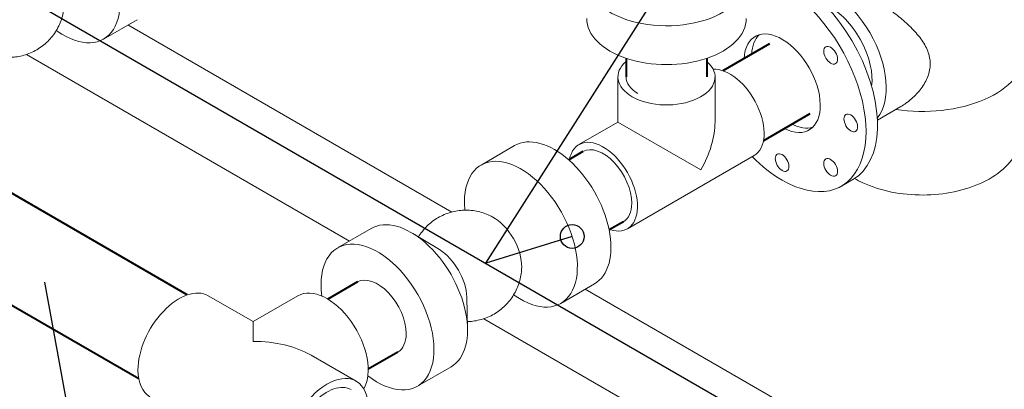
# Model space of a CAD drawing. Extents: x 4114239 to 5838486, y 780458 to 1383318.
# Tile 31 of 231: x 4339862 to 4342633, y 1006816 to 1007855. Entities that reach past the tile are written whole.
import ezdxf

# ---------------------------------------------------------------- set-up
doc = ezdxf.new("R2010")
doc.units = 0
doc.header["$MEASUREMENT"] = 0

msp = doc.modelspace()

# ---------------------------------------------------------------- linework, layer by layer
for p, q in [((4341173.9962, 1007170.1291), (4341682.4928, 1007967.5808, 0)), ((4341417.0456, 1007245.5452, 0), (4341173.9962, 1007170.1291))]:
    msp.add_line(p, q)
at = {"color": 0, "linetype": 'Continuous', "lineweight": 0, "extrusion": (5.55112e-17, 0.816497, 0.57735)}
for p, q in [((4340192.4307, 1007855.1745, 0), (4340097.9947, 1007800.6518, 0)), ((4340166.875, 1007840.4199, 0), (4341078.1393, 1007314.3013)), ((4339964.9332, 1007824.3626), (4339981.2142, 1007814.4329, 0)), ((4340790.142, 1007232.7463, 0), (4339881.2654, 1007757.4864)), ((4341545.8327, 1007694.2439), (4341545.8327, 1007567.4039)), ((4341819.0086, 1007694.2439, 0), (4341819.0086, 1007567.4039, 0)), ((4342341.7141, 1007611.1287, 0), (4342275.8295, 1007573.0902)), ((4341545.8327, 1007567.4039), (4341435.986, 1007503.9839)), ((4341545.8327, 1007567.4039, 0), (4341779.003, 1007432.783, 0)), ((4341254.9363, 1007501.0954, 0), (4341160.5003, 1007446.5728)), ((4341928.8553, 1007473.1057), (4341572.574, 1007267.4066, 0)), ((4342174.8061, 1007387.2902, 0), (4342207.0002, 1007405.8775, 0)), ((4341114.5037, 1007319.4827), (4341114.0448, 1007338.5473, 0)), ((4340851.4369, 1007268.135, 0), (4340757.0009, 1007213.6123)), ((4341043.2459, 1007208.5943, 0), (4340968.2174, 1007254.3539, 0)), ((4341479.5476, 1007112.0571, 0), (4341385.1116, 1007057.5345)), ((4341453.992, 1007097.3026, 0), (4342375.1659, 1006565.4626, 0)), ((4340392.7245, 1007078.9646), (4340518.9602, 1007006.0824, 0)), ((4340518.9602, 1007006.0824, 0), (4340645.1959, 1007078.9646)), ((4341120.389, 1007074.9784), (4341122.5038, 1006987.1221, 0)), ((4341252.0501, 1007081.2453), (4341268.3311, 1007071.3156)), ((4340518.9602, 1006950.6489, 0), (4340518.9602, 1007006.0824, 0)), ((4342077.8396, 1006489.2937), (4341168.3824, 1007014.3691)), ((4340682.8658, 1006911.4515, 0), (4340809.1015, 1006838.5693)), ((4341076.0483, 1006879.0967, 0), (4340981.6123, 1006824.574))]:
    msp.add_line(p, q, dxfattribs=at)
at = {"linetype": 'Continuous', "lineweight": 40, "extrusion": (5.55112e-17, 0.816497, 0.57735)}
for p, q in [((4341972.4163, 1007787.4057), (4341841.4006, 1007711.7638, 0)), ((4341568.6278, 1007746.7544, 0), (4341568.6179, 1007694.2535, 0)), ((4341796.2745, 1007746.7261, 0), (4341796.2646, 1007694.2249, 0)), ((4342086.2396, 1007590.2579, 0), (4341955.2239, 1007514.616, 0)), ((4340333.7645, 1007081.4615), (4339525.7105, 1007547.9917)), ((4341447.3683, 1007484.2691, 0), (4341407.1478, 1007461.0478, 0)), ((4340197.1766, 1006844.8842), (4339389.1225, 1007311.4144)), ((4341561.1916, 1007287.1213), (4341520.9711, 1007263.9)), ((4340812.3949, 1007117.667, 0), (4340729.2058, 1007069.6378, 0)), ((4340926.2182, 1006920.5193), (4340843.0292, 1006872.49, 0))]:
    msp.add_line(p, q, dxfattribs=at)
at = {"color": 7, "lineweight": 25, "ltscale": 1000}
for points in [[(4338712.4852, 1008160.5455), (4339458.5447, 1008160.5455), (4342453.0015, 1006431.695), (4342453.0015, 1006431.695)], [(4340025.9942, 1006130.8047), (4340113.5023, 1006130.8047), (4339932.631, 1007117.5327)]]:
    msp.add_lwpolyline(points, dxfattribs=at)
msp.add_circle((4341417.0456, 1007245.5452, 0), 33.3336)
at = {"color": 0, "linetype": 'Continuous', "lineweight": 0, "extrusion": (-7.43708e-18, 1.23904e-16, -1)}
for centre, major_axis, start_param, end_param in [((4339985.689, 1007995.1709, 0), (-112.3057, 194.5191), 5.497787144, 10.238354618), ((4341367.242, 1007306.5763, 0), (-112.3057, 194.5191), 0, 3.141592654), ((4341272.8059, 1007252.0536, 0), (-112.3057, 194.5191), 5.497787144, 10.238354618), ((4341272.8059, 1007252.0536, 0), (-112.3057, 194.5191), 5.46960865, 5.497787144), ((4340963.7426, 1007073.6158), (-112.3057, 194.5191), 0, 3.141592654), ((4341195.5401, 1007207.4442), (-56.1528, 97.2596), 0.758760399, 2.382832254), ((4340869.3066, 1007019.0932), (-112.3057, 194.5191), 5.497787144, 10.381952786), ((4341041.0084, 1007118.2253, 0), (-56.1528, 97.2596), 0.813576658, 2.328015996), ((4340869.3066, 1007019.0932), (-112.3057, 194.5191), 5.326010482, 5.497787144)]:
    msp.add_ellipse(centre, major_axis=major_axis, ratio=0.577350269, start_param=start_param, end_param=end_param, dxfattribs=at)
at = {"color": 0, "linetype": 'Continuous', "lineweight": 0, "extrusion": (1.10799e-16, 2.22045e-16, -1)}
for centre, start_param, end_param in [((4341682.4928, 1007967.5808, 0), 5.497787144, 10.238354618), ((4341682.4928, 1007858.5354), 0, 3.141592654)]:
    msp.add_ellipse(centre, major_axis=(224.6114, 0), ratio=0.577350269, start_param=start_param, end_param=end_param, dxfattribs=at)
at = {"color": 0, "linetype": 'Continuous', "lineweight": 0, "extrusion": (-3.51927e-17, 1.71978e-16, -1)}
for centre, major_axis, start_param, end_param in [((4342040.0593, 1007695.0276, 0), (166.9409, -289.1501), 3.300921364, 6.283185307), ((4342007.8652, 1007676.4403, 0), (166.9409, -289.1501), 3.480234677, 7.068583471), ((4342142.86, 1007754.3796), (83.4704, -144.575), 3.926990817, 5.636988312), ((4341860.5613, 1007591.3944), (-68.294, 118.2887), 0.27909014, 3.141592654), ((4341504.28, 1007385.6952), (-68.294, 118.2887), 5.697499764, 10.010463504), ((4342007.8652, 1007676.4403, 0), (166.9409, -289.1501), 0.785398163, 1.149338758)]:
    msp.add_ellipse(centre, major_axis=major_axis, ratio=0.577350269, start_param=start_param, end_param=end_param, dxfattribs=at)
at = {"color": 0, "linetype": 'Continuous', "lineweight": 0, "extrusion": (-1.48742e-17, 2.47807e-16, -1)}
msp.add_ellipse((4342142.86, 1007754.3796), major_axis=(-111.743, 193.5445), ratio=0.577350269, start_param=0.211135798, end_param=2.930456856, dxfattribs=at)
at = {"color": 0, "linetype": 'Continuous', "lineweight": 0, "extrusion": (4.43555e-17, 8.97074e-17, -1)}
for centre, start_param, end_param in [((4342007.8652, 1007676.4403, 0), 5.560451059, 10.147512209), ((4342029.3279, 1007688.8318), 5.560451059, 6.141288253), ((4342029.3279, 1007688.8318), 3.283489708, 3.864326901)]:
    msp.add_ellipse(centre, major_axis=(-75.8822, 131.4319), ratio=0.577350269, start_param=start_param, end_param=end_param, dxfattribs=at)
at = {"color": 0, "linetype": 'Continuous', "lineweight": 0, "extrusion": (-6.29482e-17, 2.20052e-16, -1)}
for centre in [(4342144.4532, 1007755.2994, 0), (4342201.0298, 1007564.9167, 0), (4342007.8652, 1007453.393), (4342144.4532, 1007439.8629)]:
    msp.add_ellipse(centre, major_axis=(-13.6588, 23.6577), ratio=0.577350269, dxfattribs=at)
at = {"color": 0, "linetype": 'Continuous', "lineweight": 0, "extrusion": (7.31982e-17, 2.22045e-16, -1)}
msp.add_ellipse((4342402.3928, 1007764.7225, 0), major_axis=(290.2289, 0), ratio=0.577350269, start_param=0.018864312, end_param=1.832228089, dxfattribs=at)
at = {"color": 0, "linetype": 'Continuous', "lineweight": 0, "extrusion": (1.01092e-16, 1.66533e-16, -1)}
for start_param, end_param in [(2.35619449, 3.727659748), (5.697881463, 8.639379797)]:
    msp.add_ellipse((4341682.4207, 1007694.2439), major_axis=(136.588, 0), ratio=0.577350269, start_param=start_param, end_param=end_param, dxfattribs=at)
at = {"color": 0, "linetype": 'Continuous', "lineweight": 0, "extrusion": (1.90658e-16, 2.22009e-16, -1)}
msp.add_ellipse((4341682.4412, 1007694.232, 0), major_axis=(-113.8233, 0.0215), ratio=0.57747609, start_param=5.497806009, end_param=6.283185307, dxfattribs=at)
at = {"color": 0, "linetype": 'Continuous', "lineweight": 0, "extrusion": (5.92297e-17, 1.581e-16, -1)}
msp.add_ellipse((4341682.4207, 1007488.5448, 0), major_axis=(-96.5823, -167.2854), ratio=0.577350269, start_param=3.926990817, end_param=4.71238898, dxfattribs=at)
at = {"color": 0, "linetype": 'Continuous', "lineweight": 0, "extrusion": (-1.11556e-17, 1.85856e-16, -1)}
for centre, start_param, end_param in [((4341504.28, 1007385.6952), 3.141592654, 5.497787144), ((4341504.28, 1007385.6952), 5.497787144, 6.283185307), ((4340869.3066, 1007019.0932), 3.141592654, 5.497787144), ((4340869.3066, 1007019.0932), 5.497787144, 6.283185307)]:
    msp.add_ellipse(centre, major_axis=(56.9117, -98.5739), ratio=0.577350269, start_param=start_param, end_param=end_param, dxfattribs=at)
at = {"color": 0, "linetype": 'Continuous', "lineweight": 0, "extrusion": (-2.03185e-17, 7.58296e-17, -1)}
for centre, start_param, end_param in [((4340310.7717, 1006937.0182, 0), 0.785398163, 3.141592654), ((4340310.7717, 1006937.0182, 0), 0, 0.785398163), ((4340727.1487, 1006696.6229), 0.785398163, 3.727278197)]:
    msp.add_ellipse(centre, major_axis=(-81.9528, -141.9464), ratio=0.577350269, start_param=start_param, end_param=end_param, dxfattribs=at)
at = {"color": 0, "linetype": 'Continuous', "lineweight": 0, "extrusion": (2.03185e-17, 7.58296e-17, -1)}
msp.add_ellipse((4340727.1487, 1006937.0182, 0), major_axis=(-81.9528, 141.9464), ratio=0.577350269, start_param=0, end_param=2.825409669, dxfattribs=at)
at = {"color": 0, "linetype": 'Continuous', "lineweight": 0, "extrusion": (1.84889e-32, 1.66533e-16, -1)}
msp.add_ellipse((4340518.9602, 1006816.8206, 0), major_axis=(-231.7975, 0), ratio=0.577350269, start_param=1.570796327, end_param=2.35619449, dxfattribs=at)
at = {"color": 0, "linetype": 'Continuous', "lineweight": 0, "extrusion": (3.14741e-17, 1.10026e-16, -1)}
msp.add_ellipse((4340727.1487, 1006696.6229), major_axis=(68.294, 118.2887), ratio=0.577350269, start_param=3.926990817, end_param=6.283185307, dxfattribs=at)
at = {"color": 0, "linetype": 'Continuous', "lineweight": 0}
for points, knots in [([(4342341.7141, 1007611.1287, 0), (4342346.6722, 1007613.9915, 0), (4342351.601, 1007617.1295, 0), (4342361.7818, 1007624.2802), (4342367.0136, 1007628.3501), (4342377.084, 1007637.0532), (4342381.9229, 1007641.6864), (4342391.0425, 1007651.4289, 0), (4342395.3231, 1007656.538), (4342403.1638, 1007667.1313, 0), (4342406.7269, 1007672.6199, 0), (4342412.9787, 1007683.8667, 0), (4342415.6669, 1007689.6248), (4342420.0326, 1007701.2899, 0), (4342421.7098, 1007707.1981, 0), (4342423.9632, 1007719.0458, 0), (4342424.5387, 1007724.985, 0), (4342424.5535, 1007730.8868, 0), (4342424.5689, 1007737.0255, 0), (4342423.9779, 1007743.1393, 0), (4342421.6269, 1007755.2422), (4342419.8676, 1007761.2316), (4342415.2922, 1007773.0444, 0), (4342412.4764, 1007778.8695), (4342405.9375, 1007790.3411), (4342402.2148, 1007795.9882, 0), (4342394.0303, 1007807.0976, 0), (4342389.5658, 1007812.5642, 0), (4342380.0592, 1007823.3149, 0), (4342375.0172, 1007828.5991), (4342364.524, 1007838.9687, 0), (4342359.0727, 1007844.0544), (4342347.9309, 1007853.9976, 0), (4342342.2402, 1007858.8552, 0), (4342330.9348, 1007868.1821, 0), (4342325.1126, 1007872.8295, 0), (4342313.1117, 1007882.1327, 0), (4342306.9332, 1007886.7887), (4342294.3538, 1007896.0366), (4342287.9524, 1007900.629, 0), (4342275.0645, 1007909.6793), (4342268.578, 1007914.1372, 0), (4342255.6585, 1007922.8482, 0), (4342249.2176, 1007927.1066), (4342236.5119, 1007935.3576, 0), (4342230.247, 1007939.3502, 0), (4342218.0226, 1007947.0029, 0), (4342212.0619, 1007950.6636), (4342200.559, 1007957.5947), (4342195.0168, 1007960.865, 0), (4342184.4463, 1007966.9678, 0), (4342179.3145, 1007969.8602, 0), (4342169.4757, 1007975.2508, 0), (4342164.7687, 1007977.749, 0), (4342155.8689, 1007982.2925, 0), (4342151.6752, 1007984.3381, 0), (4342143.8589, 1007987.9355, 0), (4342140.2362, 1007989.4873), (4342133.5899, 1007992.0726), (4342130.562, 1007993.1078, 0), (4342125.0982, 1007994.6529), (4342122.6621, 1007995.1628), (4342118.3563, 1007995.6636, 0), (4342116.4862, 1007995.6544), (4342113.4419, 1007995.1692, 0), (4342112.2134, 1007994.7449), (4342111.1654, 1007994.14)], [-57.576812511, -57.576812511, -57.576812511, -57.576812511, -50.985394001, -50.985394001, -43.701766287, -43.701766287, -36.418138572, -36.418138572, -29.134510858, -29.134510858, -21.850883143, -21.850883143, -14.567255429, -14.567255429, -7.283627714, -7.283627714, 0, 0, 0, 7.576082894, 7.576082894, 15.152165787, 15.152165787, 22.728248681, 22.728248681, 30.304331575, 30.304331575, 37.880414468, 37.880414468, 45.456497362, 45.456497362, 53.032580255, 53.032580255, 60.608663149, 60.608663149, 67.996221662, 67.996221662, 75.383780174, 75.383780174, 82.771338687, 82.771338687, 90.1588972, 90.1588972, 97.546455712, 97.546455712, 104.934014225, 104.934014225, 112.321572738, 112.321572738, 119.70913125, 119.70913125, 127.096689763, 127.096689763, 134.484248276, 134.484248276, 141.871806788, 141.871806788, 149.259365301, 149.259365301, 156.646923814, 156.646923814, 164.034482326, 164.034482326, 171.422040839, 171.422040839, 177.990640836, 177.990640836, 177.990640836, 177.990640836]), ([(4339834.9279, 1007749.304), (4339840.0892, 1007749.4284), (4339845.249, 1007749.8081, 0), (4339856.8236, 1007751.238), (4339863.2402, 1007752.4401), (4339875.85, 1007755.6264), (4339882.0675, 1007757.6166, 0), (4339894.1835, 1007762.3451, 0), (4339900.1055, 1007765.0925, 0), (4339911.5401, 1007771.29, 0), (4339917.0748, 1007774.752), (4339927.6506, 1007782.3223), (4339932.7121, 1007786.4453), (4339942.2652, 1007795.2711, 0), (4339946.7752, 1007799.9911, 0), (4339955.1576, 1007809.9357), (4339959.0461, 1007815.1795, 0), (4339966.1276, 1007826.0887), (4339969.3344, 1007831.775), (4339975.0055, 1007843.4796, 0), (4339977.4807, 1007849.5204, 0), (4339981.6534, 1007861.839, 0), (4339983.3588, 1007868.1406, 0), (4339985.9684, 1007880.8822), (4339986.8775, 1007887.3469, 0), (4339987.5988, 1007896.6444), (4339987.7411, 1007899.4652, 0), (4339987.8071, 1007902.2868, 0)], [27.046083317, 27.046083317, 27.046083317, 27.046083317, 32.14562134, 32.14562134, 38.573055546, 38.573055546, 45.00048625, 45.00048625, 51.427914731, 51.427914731, 57.855342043, 57.855342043, 64.282769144, 64.282769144, 70.710196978, 70.710196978, 77.13762656, 77.13762656, 83.565059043, 83.565059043, 89.992495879, 89.992495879, 96.419938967, 96.419938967, 102.847390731, 102.847390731, 105.636954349, 105.636954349, 105.636954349, 105.636954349]), ([(4342211.7273, 1007408.7658), (4342219.1543, 1007404.4272, 0), (4342226.9049, 1007400.3855), (4342259.6853, 1007385.1056, 0), (4342287.1295, 1007376.3852, 0), (4342344.58, 1007364.8753), (4342374.5534, 1007362.0454, 0), (4342434.2763, 1007362.3219), (4342464.0132, 1007365.3945, 0), (4342520.8191, 1007377.2963), (4342547.8648, 1007386.147, 0), (4342596.7954, 1007409.4769, 0), (4342618.6746, 1007423.9924), (4342653.4623, 1007457.8573, 0), (4342666.8386, 1007477.0567, 0), (4342679.0637, 1007510.3675), (4342681.676, 1007522.9467, 0), (4342682.256, 1007535.6405, 0)], [1.564926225, 1.564926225, 1.564926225, 1.564926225, 1.676983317, 1.676983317, 2.022187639, 2.022187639, 2.364214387, 2.364214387, 2.704310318, 2.704310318, 3.046491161, 3.046491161, 3.391673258, 3.391673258, 3.71818963, 3.71818963, 3.90061813, 3.90061813, 3.90061813, 3.90061813]), ([(4341193.425, 1007300.33, 0), (4341187.7113, 1007303.453), (4341181.791, 1007306.2246, 0), (4341169.6831, 1007310.9971, 0), (4341163.4723, 1007313.0084), (4341150.8734, 1007316.2372, 0), (4341144.4609, 1007317.4611), (4341131.5583, 1007319.0994, 0), (4341125.0434, 1007319.5169, 0), (4341112.0373, 1007319.5391, 0), (4341105.521, 1007319.1438), (4341092.613, 1007317.5496), (4341086.1964, 1007316.3477, 0), (4341073.5865, 1007313.1618), (4341067.369, 1007311.1718, 0), (4341055.2527, 1007306.4437, 0), (4341049.3307, 1007303.6965, 0), (4341037.8959, 1007297.4994, 0), (4341032.3611, 1007294.0376), (4341021.7851, 1007286.4676), (4341016.7234, 1007282.3448, 0), (4341007.17, 1007273.5192), (4341002.6598, 1007268.7994, 0), (4340994.2772, 1007258.8551, 0), (4340990.3885, 1007253.6114, 0), (4340986.0473, 1007246.9243), (4340985.2641, 1007245.6798), (4340984.4984, 1007244.4242, 0)], [0, 0, 0, 0, 6.435830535, 6.435830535, 12.863278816, 12.863278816, 19.290735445, 19.290735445, 25.718182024, 25.718182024, 32.145621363, 32.145621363, 38.573055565, 38.573055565, 45.000486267, 45.000486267, 51.427914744, 51.427914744, 57.855342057, 57.855342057, 64.282769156, 64.282769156, 70.710197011, 70.710197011, 77.137626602, 77.137626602, 78.590195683, 78.590195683, 78.590195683, 78.590195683]), ([(4341122.0449, 1007006.1867, 0), (4341127.2062, 1007006.3111), (4341132.366, 1007006.6908, 0), (4341143.9406, 1007008.1206, 0), (4341150.3572, 1007009.3228, 0), (4341162.9669, 1007012.5091, 0), (4341169.1844, 1007014.4993), (4341181.3005, 1007019.2278), (4341187.2225, 1007021.9752), (4341198.657, 1007028.1727, 0), (4341204.1917, 1007031.6347), (4341214.7675, 1007039.205, 0), (4341219.8291, 1007043.328), (4341229.3822, 1007052.1538, 0), (4341233.8922, 1007056.8738), (4341242.2745, 1007066.8184, 0), (4341246.163, 1007072.0622, 0), (4341253.2446, 1007082.9713, 0), (4341256.4513, 1007088.6577, 0), (4341262.1224, 1007100.3623, 0), (4341264.5977, 1007106.4031, 0), (4341268.7703, 1007118.7217, 0), (4341270.4758, 1007125.0233), (4341273.0853, 1007137.7649), (4341273.9945, 1007144.2296, 0), (4341274.7158, 1007153.5271), (4341274.8581, 1007156.3479, 0), (4341274.924, 1007159.1695, 0)], [27.046083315, 27.046083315, 27.046083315, 27.046083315, 32.14562134, 32.14562134, 38.573055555, 38.573055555, 45.000486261, 45.000486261, 51.427914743, 51.427914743, 57.855342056, 57.855342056, 64.282769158, 64.282769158, 70.71019701, 70.71019701, 77.137626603, 77.137626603, 83.565059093, 83.565059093, 89.992495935, 89.992495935, 96.419939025, 96.419939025, 102.84739079, 102.84739079, 105.636954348, 105.636954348, 105.636954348, 105.636954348])]:
    msp.add_open_spline(points, degree=3, knots=knots, dxfattribs=at)

doc.saveas('drawing.dxf')
